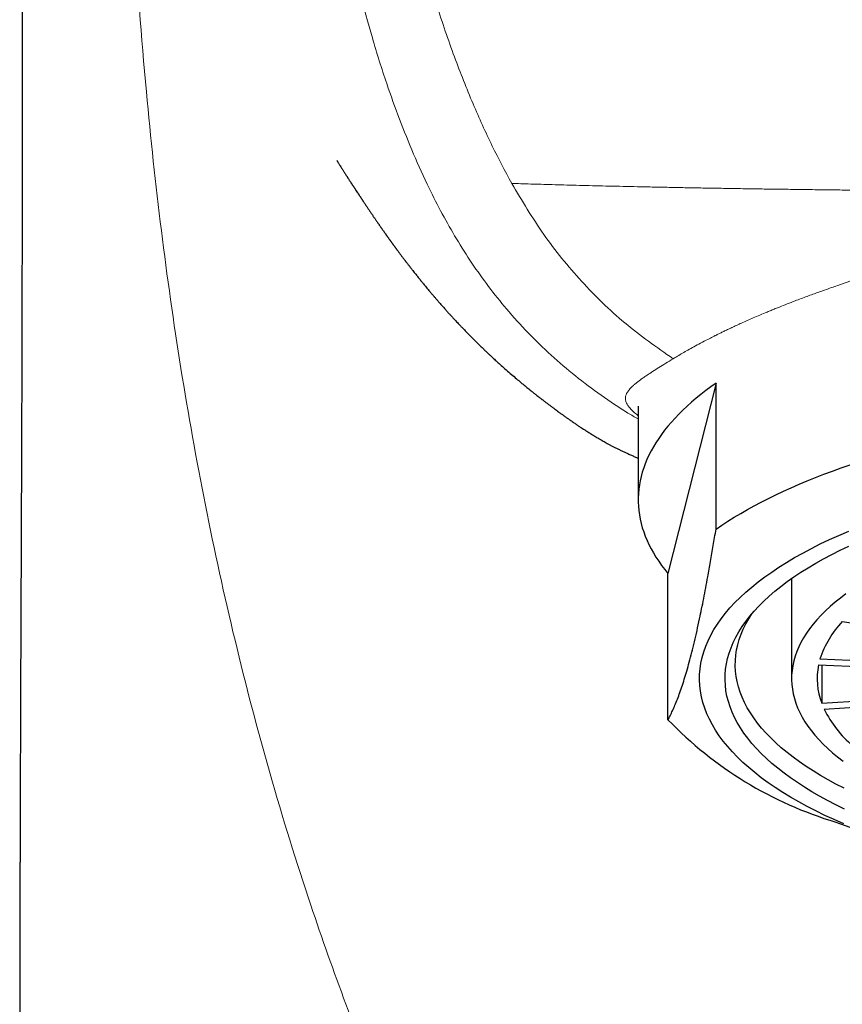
# Model space of a CAD drawing. Header units: millimetres. Extents: x 8 to 763, y 12 to 751.
# Tile 25 of 100: x 332 to 348, y 632 to 651. Entities that reach past the tile are written whole.
import ezdxf

# ---------------------------------------------------------------- set-up
doc = ezdxf.new("R2010")
doc.units = ezdxf.units.MM

msp = doc.modelspace()

# ---------------------------------------------------------------- linework, layer by layer
at = {"color": 7, "linetype": 'Continuous', "lineweight": 30}
for p, q in [((345.343, 643.856), (344.403, 640.127)), ((345.343, 640.996), (345.343, 643.856)), ((343.82, 643.403), (343.82, 641.57)), ((344.403, 637.267), (344.403, 640.127)), ((346.82, 640.029), (346.82, 638.072)), ((347.813, 639.187), (349.686, 638.912)), ((347.348, 638.34), (349.338, 638.263)), ((347.377, 638.456), (349.368, 638.38)), ((347.41, 638.337), (347.41, 637.589)), ((347.41, 637.589), (349.384, 637.717)), ((347.459, 637.474), (349.433, 637.601)), ((347.686, 635.263), (348.499, 634.97))]:
    msp.add_line(p, q, dxfattribs=at)
at = {"color": 7, "linetype": 'Continuous', "lineweight": 30, "flags": 128}
for points in [[(345.343, 643.856), (345.24, 643.783), (345.141, 643.709), (345.045, 643.634), (344.952, 643.558), (344.863, 643.482), (344.777, 643.405), (344.695, 643.328), (344.616, 643.25), (344.541, 643.171), (344.47, 643.092), (344.402, 643.013), (344.338, 642.933), (344.277, 642.852), (344.221, 642.771), (344.167, 642.69), (344.118, 642.609), (344.072, 642.527), (344.031, 642.445), (343.992, 642.362), (343.958, 642.279), (343.928, 642.196), (343.901, 642.113), (343.878, 642.03), (343.859, 641.946), (343.843, 641.863), (343.832, 641.779), (343.824, 641.695), (343.821, 641.612), (343.821, 641.528), (343.824, 641.444), (343.832, 641.36), (343.844, 641.276), (343.859, 641.193), (343.878, 641.109), (343.901, 641.026), (343.928, 640.943), (343.959, 640.86), (343.993, 640.777), (344.031, 640.695), (344.073, 640.613), (344.119, 640.531), (344.168, 640.449), (344.221, 640.368), (344.278, 640.287), (344.339, 640.207), (344.403, 640.127)], [(345.343, 640.996), (345.458, 641.075), (345.577, 641.153), (345.7, 641.23), (345.826, 641.306), (345.957, 641.381), (346.091, 641.455), (346.228, 641.528), (346.369, 641.599), (346.514, 641.67), (346.662, 641.74), (346.814, 641.809), (346.969, 641.876), (347.127, 641.942), (347.288, 642.007), (347.453, 642.071), (347.621, 642.134), (347.792, 642.195), (347.966, 642.255)], [(347.841, 635.228), (347.654, 635.311), (347.471, 635.395), (347.295, 635.482), (347.124, 635.57), (346.96, 635.659), (346.801, 635.751), (346.649, 635.844), (346.502, 635.939), (346.363, 636.035), (346.229, 636.132), (346.103, 636.231), (345.983, 636.331), (345.869, 636.432), (345.763, 636.534), (345.663, 636.638), (345.571, 636.742), (345.485, 636.847), (345.407, 636.954), (345.335, 637.06), (345.271, 637.168), (345.214, 637.276), (345.164, 637.385), (345.122, 637.494), (345.087, 637.604), (345.059, 637.714), (345.039, 637.824), (345.026, 637.934), (345.02, 638.045), (345.022, 638.155), (345.031, 638.266), (345.048, 638.376), (345.072, 638.486), (345.103, 638.596), (345.142, 638.705), (345.188, 638.814), (345.242, 638.923), (345.302, 639.031), (345.37, 639.138), (345.445, 639.244), (345.527, 639.35), (345.616, 639.455), (345.712, 639.559), (345.815, 639.662), (345.925, 639.763), (346.042, 639.864), (346.165, 639.964), (346.295, 640.062), (346.432, 640.158), (346.575, 640.254), (346.724, 640.347), (346.88, 640.44), (347.041, 640.53), (347.209, 640.619), (347.383, 640.707), (347.562, 640.792), (347.747, 640.875), (347.938, 640.957)], [(347.858, 635.519), (347.69, 635.602), (347.527, 635.686), (347.37, 635.771), (347.219, 635.858), (347.073, 635.947), (346.934, 636.037), (346.801, 636.129), (346.673, 636.222), (346.553, 636.316), (346.438, 636.411), (346.33, 636.508), (346.228, 636.606), (346.134, 636.704), (346.045, 636.804), (345.964, 636.904), (345.889, 637.005), (345.821, 637.107), (345.759, 637.21), (345.705, 637.313), (345.658, 637.417), (345.617, 637.521), (345.584, 637.626), (345.557, 637.73), (345.538, 637.835), (345.526, 637.941), (345.52, 638.046), (345.522, 638.151), (345.531, 638.257), (345.547, 638.362), (345.57, 638.467), (345.6, 638.572), (345.637, 638.676), (345.681, 638.78), (345.731, 638.883), (345.789, 638.986), (345.854, 639.089), (345.925, 639.19), (346.004, 639.291), (346.089, 639.391), (346.18, 639.49), (346.279, 639.588), (346.383, 639.685), (346.495, 639.781), (346.612, 639.876), (346.736, 639.97), (346.867, 640.062), (347.003, 640.153), (347.145, 640.242), (347.294, 640.33), (347.448, 640.417), (347.608, 640.501), (347.773, 640.585), (347.944, 640.666)], [(347.883, 639.73), (347.775, 639.648), (347.672, 639.565), (347.574, 639.482), (347.483, 639.397), (347.397, 639.311), (347.317, 639.225), (347.243, 639.137), (347.174, 639.049), (347.112, 638.96), (347.055, 638.871), (347.005, 638.781), (346.96, 638.691), (346.922, 638.6), (346.89, 638.509), (346.863, 638.417), (346.843, 638.325), (346.83, 638.233), (346.822, 638.141), (346.82, 638.049), (346.825, 637.957), (346.836, 637.865), (346.853, 637.774), (346.876, 637.682), (346.905, 637.591), (346.94, 637.5), (346.982, 637.409), (347.029, 637.319), (347.083, 637.229), (347.142, 637.14), (347.208, 637.052), (347.279, 636.964), (347.356, 636.877), (347.439, 636.791), (347.528, 636.705), (347.622, 636.621), (347.722, 636.538), (347.828, 636.455)], [(347.848, 635.926), (347.688, 636.008), (347.534, 636.092), (347.386, 636.178), (347.243, 636.265), (347.106, 636.353), (346.976, 636.443), (346.851, 636.534), (346.733, 636.626), (346.62, 636.72), (346.514, 636.814), (346.415, 636.91), (346.322, 637.007), (346.235, 637.104), (346.155, 637.203), (346.081, 637.302), (346.015, 637.402), (345.955, 637.503), (345.901, 637.604), (345.855, 637.706), (345.815, 637.808), (345.783, 637.91), (345.757, 638.013), (345.738, 638.116), (345.725, 638.219), (345.72, 638.323), (345.722, 638.426), (345.731, 638.529), (345.746, 638.632), (345.769, 638.735), (345.798, 638.838), (345.834, 638.94), (345.877, 639.042), (345.927, 639.144), (345.984, 639.245), (346.043, 639.338)]]:
    msp.add_lwpolyline(points, dxfattribs=at)
at = {"color": 7, "linetype": 'Continuous', "lineweight": 30}
for centre, radius, start, end in [((349.195, 637.867), 1.911, 136.3016, 162.0418), ((348.658, 638.071), 1.337, 168.4389, 201.1348), ((349.535, 638.509), 2.32, 206.5192, 229.126), ((349.877, 642.544), 7.604, 223.9534, 253.2538)]:
    msp.add_arc(centre, radius, start, end, dxfattribs=at)
for points, knots in [([(331.721, 662.913), (331.721, 662.818), (331.723, 662.631), (331.725, 662.358), (331.727, 662.097), (331.729, 661.849), (331.731, 661.614), (331.733, 661.396), (331.734, 661.194), (331.736, 661.008), (331.737, 660.834), (331.738, 660.671), (331.739, 660.523), (331.74, 660.388), (331.741, 660.266), (331.741, 660.155), (331.742, 660.054), (331.742, 659.964), (331.743, 659.884), (331.743, 659.815), (331.744, 659.756), (331.744, 659.71), (331.744, 659.673), (331.744, 659.645), (331.745, 659.622), (331.745, 659.602), (331.745, 659.583), (331.745, 659.56), (331.745, 659.531), (331.745, 659.494), (331.745, 659.45), (331.746, 659.399), (331.746, 659.34), (331.746, 659.274), (331.747, 659.144), (331.748, 658.955), (331.749, 658.712), (331.751, 658.495), (331.751, 658.305), (331.752, 658.144), (331.753, 657.994), (331.753, 657.88), (331.754, 657.801), (331.754, 657.756), (331.754, 657.718), (331.754, 657.688), (331.754, 657.662), (331.754, 657.631), (331.755, 657.59), (331.755, 657.539), (331.755, 657.478), (331.755, 657.408), (331.756, 657.33), (331.756, 657.249), (331.756, 657.168), (331.757, 657.056), (331.757, 656.916), (331.758, 656.758), (331.758, 656.616), (331.759, 656.491), (331.759, 656.376), (331.76, 656.275), (331.76, 656.187), (331.76, 656.111), (331.76, 656.042), (331.761, 655.982), (331.761, 655.93), (331.761, 655.877), (331.761, 655.815), (331.761, 655.738), (331.762, 655.644), (331.762, 655.536), (331.762, 655.418), (331.763, 655.297), (331.763, 655.174), (331.763, 655.049), (331.764, 654.93), (331.764, 654.82), (331.764, 654.717), (331.764, 654.617), (331.765, 654.527), (331.765, 654.451), (331.765, 654.396), (331.765, 654.359), (331.765, 654.336), (331.765, 654.317), (331.765, 654.299), (331.765, 654.276), (331.765, 654.241), (331.765, 654.192), (331.765, 654.127), (331.766, 654.053), (331.766, 653.958), (331.766, 653.849), (331.766, 653.727), (331.766, 653.615), (331.767, 653.503), (331.767, 653.391), (331.767, 653.279), (331.767, 653.175), (331.767, 653.077), (331.767, 652.986), (331.768, 652.902), (331.768, 652.831), (331.768, 652.77), (331.768, 652.713), (331.768, 652.649), (331.768, 652.576), (331.768, 652.509), (331.768, 652.449), (331.768, 652.4), (331.768, 652.348), (331.768, 652.296), (331.768, 652.249), (331.768, 652.21), (331.768, 652.18), (331.768, 652.148), (331.769, 652.107), (331.769, 652.051), (331.769, 651.984), (331.769, 651.91), (331.769, 651.838), (331.769, 651.768), (331.769, 651.702), (331.769, 651.639), (331.769, 651.583), (331.769, 651.537), (331.769, 651.496), (331.769, 651.451), (331.769, 651.395), (331.769, 651.33), (331.769, 651.259), (331.769, 651.188), (331.769, 651.119), (331.769, 651.057), (331.769, 651.004), (331.769, 650.961), (331.769, 650.925), (331.769, 650.894), (331.769, 650.865), (331.769, 650.828), (331.769, 650.781), (331.769, 650.722), (331.769, 650.657), (331.769, 650.59), (331.769, 650.526), (331.769, 650.465), (331.769, 650.408), (331.769, 650.357), (331.769, 650.312), (331.769, 650.274), (331.769, 650.238), (331.769, 650.197), (331.769, 650.147), (331.769, 650.086), (331.769, 650.018), (331.769, 649.944), (331.769, 649.867), (331.769, 649.791), (331.769, 649.728), (331.769, 649.678), (331.769, 649.64), (331.769, 649.604), (331.769, 649.565), (331.769, 649.516), (331.769, 649.458), (331.769, 649.389), (331.769, 649.315), (331.769, 649.241), (331.769, 649.17), (331.769, 649.106), (331.769, 649.049), (331.769, 649.004), (331.769, 648.969), (331.769, 648.935), (331.769, 648.895), (331.769, 648.848), (331.769, 648.795), (331.769, 648.737), (331.769, 648.675), (331.769, 648.612), (331.769, 648.549), (331.769, 648.487), (331.769, 648.43), (331.769, 648.383), (331.769, 648.344), (331.769, 648.31), (331.769, 648.267), (331.769, 648.21), (331.768, 648.138), (331.768, 648.056), (331.768, 647.966), (331.768, 647.884), (331.768, 647.814), (331.768, 647.763), (331.768, 647.722), (331.768, 647.686), (331.768, 647.652), (331.768, 647.614), (331.768, 647.572), (331.768, 647.522), (331.768, 647.466), (331.768, 647.403), (331.768, 647.337), (331.767, 647.271), (331.767, 647.209), (331.767, 647.154), (331.767, 647.103), (331.767, 647.052), (331.767, 646.996), (331.767, 646.935), (331.767, 646.841), (331.767, 646.718), (331.766, 646.576), (331.766, 646.447), (331.766, 646.329), (331.766, 646.213), (331.765, 646.113), (331.765, 646.026), (331.765, 645.956), (331.765, 645.884), (331.765, 645.812), (331.765, 645.74), (331.765, 645.672), (331.764, 645.614), (331.764, 645.567), (331.764, 645.526), (331.764, 645.479), (331.764, 645.42), (331.764, 645.352), (331.764, 645.281), (331.764, 645.21), (331.763, 645.14), (331.763, 645.072), (331.763, 645.01), (331.763, 644.957), (331.763, 644.912), (331.763, 644.87), (331.763, 644.827), (331.762, 644.776), (331.762, 644.717), (331.762, 644.652), (331.762, 644.58), (331.762, 644.51), (331.762, 644.447), (331.761, 644.394), (331.761, 644.344), (331.761, 644.289), (331.761, 644.198), (331.761, 644.071), (331.76, 643.927), (331.76, 643.8), (331.759, 643.697), (331.759, 643.599), (331.759, 643.506), (331.759, 643.429), (331.758, 643.369), (331.758, 643.325), (331.758, 643.281), (331.758, 643.238), (331.758, 643.191), (331.758, 643.141), (331.757, 643.092), (331.757, 643.047), (331.757, 643.004), (331.757, 642.957), (331.757, 642.901), (331.757, 642.841), (331.756, 642.782), (331.756, 642.715), (331.756, 642.64), (331.756, 642.557), (331.755, 642.48), (331.755, 642.403), (331.755, 642.323), (331.755, 642.258), (331.754, 642.207), (331.754, 642.171), (331.754, 642.131), (331.754, 642.091), (331.754, 642.053), (331.754, 642.021), (331.754, 641.992), (331.753, 641.963), (331.753, 641.929), (331.753, 641.887), (331.753, 641.843), (331.753, 641.799), (331.753, 641.759), (331.753, 641.725), (331.752, 641.687), (331.752, 641.638), (331.752, 641.573), (331.752, 641.503), (331.751, 641.434), (331.751, 641.368), (331.751, 641.306), (331.751, 641.247), (331.75, 641.193), (331.75, 641.139), (331.75, 641.085), (331.75, 641.031), (331.75, 640.979), (331.749, 640.927), (331.749, 640.875), (331.749, 640.825), (331.749, 640.778), (331.749, 640.733), (331.748, 640.687), (331.748, 640.626), (331.748, 640.553), (331.748, 640.471), (331.747, 640.392), (331.747, 640.322), (331.747, 640.262), (331.747, 640.213), (331.746, 640.162), (331.746, 640.092), (331.746, 640), (331.745, 639.891), (331.745, 639.776), (331.744, 639.661), (331.744, 639.545), (331.743, 639.422), (331.743, 639.297), (331.742, 639.187), (331.742, 639.108), (331.742, 639.051), (331.742, 639), (331.741, 638.955), (331.741, 638.912), (331.741, 638.869), (331.741, 638.828), (331.741, 638.792), (331.741, 638.755), (331.74, 638.714), (331.74, 638.665), (331.74, 638.613), (331.74, 638.559), (331.74, 638.504), (331.739, 638.447), (331.739, 638.391), (331.739, 638.333), (331.739, 638.272), (331.739, 638.214), (331.738, 638.164), (331.738, 638.121), (331.738, 638.078), (331.738, 638.029), (331.738, 637.975), (331.737, 637.922), (331.737, 637.872), (331.737, 637.826), (331.737, 637.782), (331.737, 637.739), (331.737, 637.696), (331.736, 637.657), (331.736, 637.624), (331.736, 637.593), (331.736, 637.489), (331.735, 637.322), (331.734, 637.09), (331.734, 636.866), (331.733, 636.628), (331.732, 636.444), (331.732, 636.317), (331.731, 636.249), (331.731, 636.179), (331.731, 636.105), (331.731, 636.03), (331.731, 635.95), (331.73, 635.873), (331.73, 635.801), (331.73, 635.735), (331.73, 635.673), (331.729, 635.615), (331.729, 635.562), (331.729, 635.508), (331.729, 635.447), (331.729, 635.375), (331.729, 635.288), (331.728, 635.194), (331.728, 635.101), (331.728, 635.015), (331.728, 634.94), (331.727, 634.875), (331.727, 634.818), (331.727, 634.765), (331.727, 634.712), (331.727, 634.656), (331.727, 634.598), (331.727, 634.548), (331.727, 634.505), (331.726, 634.465), (331.726, 634.426), (331.726, 634.389), (331.726, 634.357), (331.726, 634.326), (331.726, 634.291), (331.726, 634.253), (331.726, 634.216), (331.726, 634.184), (331.726, 634.151), (331.726, 634.112), (331.726, 634.067), (331.725, 634.022), (331.725, 633.981), (331.725, 633.94), (331.725, 633.893), (331.725, 633.836), (331.725, 633.774), (331.725, 633.706), (331.725, 633.638), (331.725, 633.569), (331.724, 633.504), (331.724, 633.441), (331.724, 633.377), (331.724, 633.309), (331.724, 633.239), (331.724, 633.176), (331.724, 633.121), (331.724, 633.069), (331.724, 633.014), (331.723, 632.958), (331.723, 632.903), (331.723, 632.848), (331.723, 632.79), (331.723, 632.735), (331.723, 632.681), (331.723, 632.624), (331.723, 632.567), (331.723, 632.52), (331.723, 632.477), (331.723, 632.435), (331.723, 632.394), (331.723, 632.357), (331.723, 632.322), (331.723, 632.285), (331.723, 632.243), (331.723, 632.188), (331.722, 632.115), (331.722, 632.03), (331.722, 631.941), (331.722, 631.853), (331.722, 631.766), (331.722, 631.676), (331.722, 631.591), (331.722, 631.516), (331.722, 631.457), (331.722, 631.409), (331.722, 631.365), (331.722, 631.322), (331.722, 631.277), (331.722, 631.231), (331.722, 631.189), (331.722, 631.155), (331.722, 631.124), (331.722, 631.09), (331.722, 631.05), (331.722, 631), (331.722, 630.935), (331.722, 630.888), (331.722, 630.862)], [0, 0, 0, 0, 0.008949, 0.017498, 0.025645, 0.033389, 0.040729, 0.047664, 0.053831, 0.059635, 0.065077, 0.070156, 0.07487, 0.078998, 0.082799, 0.086272, 0.089416, 0.092231, 0.094717, 0.096873, 0.0987, 0.100232, 0.101236, 0.102111, 0.102857, 0.103475, 0.103975, 0.104638, 0.105588, 0.106712, 0.108079, 0.109687, 0.111538, 0.113632, 0.115868, 0.123706, 0.131305, 0.138663, 0.144019, 0.14908, 0.153773, 0.158098, 0.159696, 0.161157, 0.162342, 0.163251, 0.163935, 0.164861, 0.166136, 0.167762, 0.169631, 0.171817, 0.174319, 0.176924, 0.179455, 0.181915, 0.187425, 0.192531, 0.196748, 0.200641, 0.204238, 0.207595, 0.210109, 0.212469, 0.214676, 0.216595, 0.21808, 0.219564, 0.221506, 0.223905, 0.226763, 0.230321, 0.234025, 0.237798, 0.241641, 0.245554, 0.249537, 0.252717, 0.255939, 0.259163, 0.262008, 0.264388, 0.266299, 0.267165, 0.267885, 0.268458, 0.268908, 0.269576, 0.270573, 0.27217, 0.274224, 0.276658, 0.279062, 0.283136, 0.286928, 0.290438, 0.293664, 0.297431, 0.300875, 0.304124, 0.307179, 0.310038, 0.31267, 0.315052, 0.316642, 0.318415, 0.320369, 0.322615, 0.325254, 0.326695, 0.32823, 0.32986, 0.331568, 0.333076, 0.334289, 0.335208, 0.335876, 0.337278, 0.339037, 0.341151, 0.343502, 0.345956, 0.347956, 0.350019, 0.352125, 0.353914, 0.355262, 0.356373, 0.357747, 0.359485, 0.361589, 0.363874, 0.366097, 0.368257, 0.370354, 0.371875, 0.373232, 0.374364, 0.37527, 0.376095, 0.377144, 0.378678, 0.380536, 0.382679, 0.384778, 0.386797, 0.388692, 0.390463, 0.392102, 0.393516, 0.394674, 0.395649, 0.396886, 0.398465, 0.400387, 0.402605, 0.404761, 0.407378, 0.409759, 0.411901, 0.413304, 0.414465, 0.415435, 0.416634, 0.418151, 0.419988, 0.422116, 0.424572, 0.426897, 0.42909, 0.431153, 0.432972, 0.434409, 0.435301, 0.436321, 0.437564, 0.43903, 0.440719, 0.442534, 0.444507, 0.446476, 0.44844, 0.450401, 0.452265, 0.453754, 0.454889, 0.455843, 0.45697, 0.458897, 0.461191, 0.463751, 0.466547, 0.46958, 0.471499, 0.473098, 0.474351, 0.475335, 0.4764, 0.477592, 0.478908, 0.480327, 0.4822, 0.484172, 0.486243, 0.488382, 0.49032, 0.492083, 0.493558, 0.495083, 0.496819, 0.498766, 0.500839, 0.505624, 0.510234, 0.514129, 0.517749, 0.521239, 0.525012, 0.52713, 0.529339, 0.531615, 0.53387, 0.536096, 0.538284, 0.54024, 0.541531, 0.542668, 0.544089, 0.54593, 0.548211, 0.550437, 0.552561, 0.554853, 0.557013, 0.558963, 0.560625, 0.562, 0.563167, 0.564493, 0.566102, 0.56795, 0.56998, 0.572191, 0.574631, 0.576614, 0.578073, 0.579542, 0.581275, 0.583251, 0.588107, 0.593096, 0.596709, 0.599994, 0.602776, 0.605859, 0.608674, 0.610048, 0.611456, 0.612796, 0.614103, 0.615545, 0.617144, 0.618783, 0.620174, 0.621363, 0.622755, 0.624596, 0.626572, 0.628385, 0.630079, 0.632864, 0.635421, 0.6378, 0.640096, 0.642678, 0.645207, 0.646253, 0.647394, 0.648633, 0.649956, 0.651157, 0.652162, 0.65297, 0.653827, 0.654883, 0.65621, 0.657683, 0.65905, 0.660305, 0.661392, 0.662274, 0.66383, 0.665964, 0.668345, 0.670427, 0.672418, 0.674511, 0.676274, 0.677905, 0.679587, 0.681278, 0.682926, 0.684685, 0.68614, 0.687823, 0.689474, 0.690884, 0.692207, 0.693661, 0.695236, 0.697899, 0.700433, 0.702942, 0.705294, 0.706984, 0.708498, 0.709951, 0.711674, 0.715097, 0.718513, 0.721922, 0.72585, 0.729253, 0.73276, 0.737326, 0.741013, 0.74297, 0.744796, 0.74634, 0.747673, 0.749021, 0.750401, 0.751679, 0.752801, 0.753836, 0.75511, 0.756616, 0.758398, 0.759992, 0.761714, 0.763536, 0.76526, 0.766993, 0.768989, 0.770902, 0.772491, 0.773658, 0.774893, 0.776519, 0.778237, 0.779891, 0.781547, 0.782877, 0.78423, 0.785598, 0.786979, 0.788218, 0.789211, 0.790064, 0.79115, 0.798959, 0.805637, 0.812869, 0.819859, 0.827969, 0.830008, 0.831807, 0.834258, 0.836536, 0.838768, 0.841247, 0.844033, 0.846026, 0.847979, 0.85012, 0.85189, 0.853335, 0.85513, 0.85696, 0.858998, 0.861903, 0.865057, 0.867795, 0.870639, 0.87305, 0.874797, 0.876761, 0.87836, 0.879796, 0.881663, 0.88357, 0.885238, 0.886369, 0.887609, 0.888916, 0.890064, 0.891019, 0.891946, 0.893014, 0.894265, 0.895461, 0.896467, 0.89731, 0.898545, 0.90006, 0.901535, 0.902751, 0.903889, 0.905388, 0.907115, 0.909216, 0.911235, 0.913428, 0.915633, 0.917662, 0.919521, 0.921485, 0.923672, 0.925883, 0.928021, 0.929605, 0.930982, 0.932894, 0.93478, 0.936233, 0.937952, 0.939983, 0.941605, 0.943105, 0.945082, 0.94694, 0.948379, 0.949531, 0.95092, 0.952289, 0.953424, 0.954387, 0.955528, 0.956905, 0.958289, 0.960693, 0.963691, 0.966256, 0.969032, 0.971887, 0.974419, 0.977451, 0.97984, 0.981414, 0.983003, 0.984332, 0.985549, 0.986973, 0.988552, 0.989926, 0.990838, 0.991768, 0.992814, 0.993996, 0.995546, 0.997546, 1, 1, 1, 1]), ([(337.923, 648.216), (337.923, 648.216), (337.924, 648.216), (337.926, 648.211), (337.931, 648.204), (337.936, 648.195), (337.943, 648.184), (337.952, 648.17), (337.963, 648.151), (337.978, 648.129), (337.993, 648.105), (338.009, 648.078), (338.026, 648.052), (338.041, 648.029), (338.055, 648.006), (338.07, 647.982), (338.086, 647.957), (338.102, 647.933), (338.114, 647.913), (338.124, 647.898), (338.131, 647.887), (338.139, 647.875), (338.147, 647.862), (338.158, 647.846), (338.169, 647.828), (338.18, 647.81), (338.191, 647.794), (338.202, 647.778), (338.211, 647.764), (338.219, 647.751), (338.227, 647.739), (338.235, 647.727), (338.242, 647.717), (338.248, 647.707), (338.254, 647.699), (338.259, 647.69), (338.265, 647.681), (338.271, 647.672), (338.278, 647.662), (338.285, 647.651), (338.292, 647.64), (338.3, 647.628), (338.307, 647.617), (338.314, 647.607), (338.32, 647.598), (338.324, 647.592), (338.327, 647.588), (338.328, 647.585), (338.329, 647.584), (338.33, 647.584), (338.329, 647.584), (338.328, 647.586), (338.326, 647.589), (338.325, 647.591), (338.323, 647.594), (338.32, 647.598), (338.318, 647.602), (338.315, 647.606), (338.312, 647.61), (338.31, 647.613), (338.309, 647.615), (338.308, 647.617), (338.306, 647.619), (338.305, 647.621), (338.304, 647.623), (338.302, 647.625), (338.302, 647.626), (338.302, 647.625), (338.303, 647.623), (338.306, 647.62), (338.308, 647.616), (338.311, 647.611), (338.315, 647.606), (338.318, 647.601), (338.321, 647.596), (338.325, 647.591), (338.328, 647.586), (338.331, 647.581), (338.334, 647.576), (338.338, 647.57), (338.343, 647.563), (338.348, 647.556), (338.353, 647.547), (338.359, 647.538), (338.365, 647.529), (338.371, 647.519), (338.378, 647.509), (338.385, 647.499), (338.391, 647.489), (338.397, 647.48), (338.403, 647.472), (338.408, 647.464), (338.412, 647.457), (338.417, 647.45), (338.421, 647.444), (338.425, 647.439), (338.429, 647.432), (338.434, 647.425), (338.439, 647.416), (338.446, 647.407), (338.456, 647.392), (338.469, 647.372), (338.485, 647.347), (338.501, 647.323), (338.517, 647.3), (338.532, 647.277), (338.548, 647.253), (338.565, 647.228), (338.583, 647.201), (338.599, 647.177), (338.613, 647.156), (338.626, 647.138), (338.638, 647.12), (338.652, 647.1), (338.666, 647.079), (338.68, 647.059), (338.694, 647.038), (338.707, 647.019), (338.719, 647.002), (338.729, 646.987), (338.74, 646.972), (338.75, 646.957), (338.76, 646.942), (338.771, 646.926), (338.782, 646.91), (338.793, 646.895), (338.803, 646.881), (338.813, 646.866), (338.825, 646.85), (338.836, 646.834), (338.848, 646.817), (338.858, 646.802), (338.869, 646.788), (338.878, 646.775), (338.886, 646.763), (338.893, 646.753), (338.9, 646.743), (338.908, 646.732), (338.918, 646.719), (338.928, 646.704), (338.938, 646.69), (338.948, 646.676), (338.957, 646.663), (338.965, 646.652), (338.973, 646.642), (338.98, 646.632), (338.986, 646.624), (338.992, 646.616), (338.997, 646.608), (339.003, 646.6), (339.009, 646.591), (339.017, 646.581), (339.025, 646.569), (339.035, 646.556), (339.045, 646.543), (339.054, 646.53), (339.062, 646.519), (339.069, 646.509), (339.076, 646.5), (339.084, 646.49), (339.092, 646.478), (339.102, 646.465), (339.113, 646.45), (339.124, 646.436), (339.134, 646.421), (339.146, 646.406), (339.159, 646.388), (339.175, 646.366), (339.191, 646.346), (339.205, 646.327), (339.218, 646.31), (339.23, 646.294), (339.242, 646.278), (339.252, 646.265), (339.26, 646.254), (339.267, 646.245), (339.274, 646.236), (339.282, 646.225), (339.293, 646.211), (339.307, 646.193), (339.322, 646.174), (339.337, 646.154), (339.35, 646.138), (339.361, 646.123), (339.373, 646.108), (339.385, 646.092), (339.403, 646.069), (339.426, 646.04), (339.454, 646.005), (339.48, 645.972), (339.505, 645.94), (339.529, 645.911), (339.552, 645.882), (339.575, 645.853), (339.598, 645.825), (339.622, 645.796), (339.647, 645.766), (339.673, 645.734), (339.7, 645.702), (339.722, 645.675), (339.742, 645.651), (339.76, 645.63), (339.777, 645.609), (339.793, 645.59), (339.807, 645.574), (339.82, 645.56), (339.832, 645.545), (339.846, 645.529), (339.861, 645.511), (339.877, 645.493), (339.892, 645.475), (339.908, 645.456), (339.927, 645.435), (339.948, 645.41), (339.973, 645.383), (340.001, 645.351), (340.036, 645.312), (340.077, 645.266), (340.121, 645.216), (340.165, 645.169), (340.205, 645.125), (340.238, 645.089), (340.268, 645.057), (340.298, 645.026), (340.331, 644.99), (340.373, 644.946), (340.423, 644.894), (340.476, 644.839), (340.533, 644.781), (340.589, 644.725), (340.645, 644.669), (340.693, 644.621), (340.733, 644.582), (340.764, 644.553), (340.785, 644.532), (340.797, 644.52), (340.804, 644.514), (340.815, 644.503), (340.832, 644.487), (340.857, 644.463), (340.891, 644.431), (340.936, 644.389), (340.993, 644.336), (341.064, 644.271), (341.146, 644.196), (341.24, 644.112), (341.308, 644.054), (341.343, 644.023)], [0, 0, 0, 0, 0.002457, 0.005847, 0.009563, 0.013051, 0.016237, 0.019965, 0.023211, 0.026344, 0.030076, 0.034175, 0.038125, 0.041706, 0.045072, 0.048793, 0.052933, 0.056942, 0.060286, 0.062451, 0.064208, 0.066047, 0.068583, 0.071113, 0.074089, 0.077245, 0.080161, 0.082834, 0.085967, 0.088738, 0.091293, 0.093947, 0.096334, 0.098457, 0.100396, 0.102722, 0.105549, 0.108672, 0.11224, 0.116251, 0.120704, 0.125281, 0.131013, 0.136523, 0.141814, 0.146888, 0.15175, 0.156298, 0.160341, 0.163963, 0.167051, 0.169607, 0.171194, 0.173339, 0.176043, 0.179306, 0.183678, 0.188068, 0.19211, 0.195807, 0.199199, 0.202299, 0.205107, 0.207623, 0.215103, 0.222642, 0.229935, 0.237854, 0.246295, 0.255204, 0.264445, 0.270637, 0.276941, 0.283084, 0.288754, 0.29395, 0.298672, 0.302423, 0.306358, 0.310689, 0.315417, 0.320539, 0.326057, 0.331971, 0.337739, 0.343838, 0.35026, 0.356504, 0.362288, 0.367614, 0.372481, 0.376889, 0.380839, 0.384332, 0.387366, 0.390029, 0.392888, 0.396249, 0.40011, 0.404471, 0.409312, 0.420221, 0.430452, 0.440024, 0.449105, 0.457745, 0.466396, 0.475577, 0.484918, 0.494269, 0.500225, 0.506185, 0.512214, 0.518508, 0.52508, 0.531764, 0.538161, 0.544222, 0.549134, 0.553632, 0.557903, 0.562098, 0.566411, 0.570893, 0.576082, 0.579761, 0.583694, 0.587842, 0.592205, 0.596768, 0.601062, 0.605492, 0.60924, 0.612497, 0.615649, 0.618103, 0.620512, 0.623272, 0.626561, 0.63038, 0.633751, 0.637141, 0.640215, 0.642973, 0.645432, 0.647593, 0.64964, 0.651573, 0.653392, 0.655097, 0.656991, 0.659364, 0.66196, 0.664958, 0.668195, 0.671063, 0.673504, 0.675518, 0.677598, 0.679742, 0.682219, 0.685029, 0.688172, 0.691439, 0.694466, 0.697246, 0.701283, 0.705691, 0.710539, 0.713673, 0.717017, 0.720433, 0.723452, 0.726083, 0.728259, 0.729981, 0.731476, 0.733493, 0.736091, 0.739269, 0.743629, 0.747306, 0.750267, 0.752737, 0.755405, 0.758316, 0.761473, 0.767649, 0.773982, 0.78011, 0.784766, 0.789759, 0.79481, 0.799412, 0.803814, 0.808437, 0.813222, 0.818364, 0.823342, 0.827909, 0.830748, 0.833931, 0.837128, 0.839979, 0.842232, 0.844222, 0.846282, 0.84857, 0.851086, 0.853815, 0.856347, 0.858482, 0.861519, 0.864854, 0.868546, 0.87273, 0.877413, 0.88379, 0.890198, 0.896314, 0.901159, 0.905401, 0.909115, 0.912699, 0.916232, 0.921269, 0.926924, 0.933158, 0.938723, 0.944339, 0.949724, 0.95486, 0.957971, 0.960741, 0.963169, 0.963587, 0.964093, 0.964853, 0.965883, 0.967683, 0.969975, 0.972765, 0.976769, 0.981492, 0.986937, 0.993105, 1, 1, 1, 1]), ([(341.343, 644.023), (341.375, 643.996), (341.436, 643.943), (341.524, 643.87), (341.604, 643.804), (341.675, 643.746), (341.737, 643.696), (341.79, 643.653), (341.834, 643.618), (341.869, 643.591), (341.895, 643.571), (341.913, 643.557), (341.923, 643.549), (341.933, 643.542), (341.946, 643.532), (341.962, 643.519), (341.981, 643.504), (342.003, 643.487), (342.033, 643.465), (342.07, 643.437), (342.114, 643.404), (342.16, 643.37), (342.202, 643.338), (342.241, 643.31), (342.275, 643.285), (342.303, 643.264), (342.327, 643.247), (342.35, 643.231), (342.373, 643.214), (342.393, 643.2), (342.412, 643.186), (342.433, 643.172), (342.456, 643.155), (342.483, 643.136), (342.514, 643.114), (342.547, 643.092), (342.579, 643.069), (342.609, 643.049), (342.637, 643.03), (342.672, 643.006), (342.711, 642.98), (342.754, 642.952), (342.785, 642.932), (342.807, 642.918), (342.821, 642.909), (342.836, 642.9), (342.85, 642.891), (342.864, 642.882), (342.876, 642.875), (342.885, 642.869), (342.891, 642.865), (342.897, 642.861), (342.905, 642.857), (342.915, 642.85), (342.929, 642.842), (342.948, 642.83), (342.975, 642.814), (343.009, 642.793), (343.05, 642.769), (343.092, 642.745), (343.133, 642.721), (343.173, 642.699), (343.217, 642.675), (343.264, 642.65), (343.312, 642.624), (343.365, 642.597), (343.421, 642.569), (343.481, 642.54), (343.541, 642.512), (343.603, 642.483), (343.667, 642.454), (343.734, 642.423), (343.785, 642.4), (343.814, 642.387), (343.82, 642.385)], [0, 0, 0, 0, 0.026997, 0.051495, 0.073492, 0.092983, 0.109967, 0.124443, 0.136414, 0.14589, 0.1529, 0.15752, 0.160066, 0.163501, 0.168161, 0.174047, 0.181528, 0.19, 0.198897, 0.214949, 0.232209, 0.250375, 0.26912, 0.287436, 0.30353, 0.315986, 0.327859, 0.339224, 0.351228, 0.361646, 0.367762, 0.373902, 0.38038, 0.387467, 0.395371, 0.404097, 0.412781, 0.421636, 0.431079, 0.441456, 0.466971, 0.492599, 0.517916, 0.527769, 0.537911, 0.548421, 0.559299, 0.570204, 0.579407, 0.585749, 0.590662, 0.59445, 0.599352, 0.605831, 0.613892, 0.623538, 0.639393, 0.658254, 0.680125, 0.705012, 0.724266, 0.745008, 0.767243, 0.790973, 0.815778, 0.839551, 0.865903, 0.890495, 0.91337, 0.934575, 0.956736, 0.976988, 0.99553, 1, 1, 1, 1]), ([(344.403, 637.267), (344.413, 637.285), (344.439, 637.332), (344.481, 637.417), (344.528, 637.523), (344.577, 637.639), (344.625, 637.767), (344.674, 637.906), (344.722, 638.057), (344.771, 638.219), (344.82, 638.394), (344.87, 638.585), (344.92, 638.792), (344.971, 639.01), (345.018, 639.226), (345.062, 639.437), (345.102, 639.639), (345.143, 639.848), (345.187, 640.088), (345.237, 640.363), (345.29, 640.673), (345.325, 640.889), (345.343, 640.996)], [0, 0, 0, 0, 0.0322911, 0.0836607, 0.1350417, 0.1864206, 0.2377872, 0.2894199, 0.3410522, 0.3922139, 0.4433754, 0.4966381, 0.54992, 0.6032025, 0.6564659, 0.6992799, 0.7421025, 0.7849261, 0.8277413, 0.8851573, 0.9425819, 1, 1, 1, 1])]:
    msp.add_open_spline(points, degree=3, knots=knots, dxfattribs=at)
at = {"color": 252, "linetype": 'Continuous', "lineweight": 0}
for points, knots in [([(355.82, 613.662), (355.409, 613.677), (354.587, 613.705), (353.373, 613.924), (352.193, 614.259), (351.059, 614.712), (349.976, 615.264), (348.878, 615.943), (347.78, 616.755), (346.696, 617.701), (345.684, 618.718), (344.739, 619.792), (343.728, 621.074), (342.67, 622.573), (341.59, 624.303), (340.598, 626.089), (339.68, 627.917), (338.847, 629.787), (338.092, 631.695), (337.334, 633.83), (336.6, 636.203), (335.915, 638.817), (335.336, 641.465), (334.859, 644.141), (334.477, 646.84), (334.168, 649.719), (333.939, 652.777), (333.79, 656.011), (333.711, 659.253), (333.698, 661.419), (333.691, 662.502)], [0, 0, 0, 0, 0.020823, 0.041652, 0.062477, 0.083288, 0.104117, 0.124965, 0.149963, 0.174965, 0.199966, 0.224964, 0.24997, 0.285685, 0.321398, 0.357112, 0.392831, 0.428546, 0.464263, 0.499979, 0.546645, 0.593314, 0.639985, 0.686652, 0.733321, 0.779987, 0.834988, 0.889993, 0.944996, 1, 1, 1, 1]), ([(343.82, 643.154), (343.753, 643.192), (343.504, 643.335), (343.093, 643.614), (342.59, 643.991), (342.113, 644.399), (341.661, 644.837), (341.255, 645.287), (340.89, 645.744), (340.564, 646.202), (340.262, 646.677), (339.984, 647.167), (339.702, 647.72), (339.421, 648.338), (339.146, 649.022), (338.875, 649.779), (338.614, 650.61), (338.368, 651.515), (338.155, 652.428), (337.971, 653.348), (337.812, 654.272), (337.669, 655.255), (337.54, 656.297), (337.424, 657.396), (337.323, 658.496), (337.262, 659.231), (337.232, 659.598)], [0, 0, 0, 0, 0.012589, 0.046635, 0.080684, 0.114735, 0.148777, 0.182811, 0.21331, 0.243817, 0.274323, 0.304822, 0.335329, 0.37529, 0.415243, 0.455195, 0.506044, 0.55689, 0.607728, 0.658563, 0.709411, 0.760272, 0.820211, 0.880139, 0.940069, 1, 1, 1, 1]), ([(338.298, 659.214), (338.368, 658.702), (338.506, 657.704), (338.731, 656.249), (338.975, 654.876), (339.244, 653.587), (339.54, 652.387), (339.863, 651.278), (340.209, 650.263), (340.573, 649.344), (340.946, 648.517), (341.217, 648.008), (341.346, 647.766)], [0, 0, 0, 0, 0.130054, 0.253631, 0.370662, 0.481134, 0.584915, 0.681839, 0.771845, 0.854874, 0.930907, 1, 1, 1, 1]), ([(352.82, 647.6), (352.675, 647.6), (352.384, 647.601), (351.948, 647.603), (351.515, 647.605), (351.083, 647.608), (350.653, 647.61), (350.226, 647.613), (349.801, 647.616), (349.394, 647.62), (349.005, 647.623), (348.633, 647.627), (348.264, 647.63), (347.899, 647.634), (347.54, 647.639), (347.186, 647.643), (346.84, 647.648), (346.498, 647.652), (346.158, 647.657), (345.823, 647.662), (345.491, 647.668), (345.165, 647.673), (344.847, 647.679), (344.537, 647.685), (344.237, 647.691), (343.946, 647.697), (343.663, 647.703), (343.387, 647.709), (343.118, 647.715), (342.858, 647.721), (342.607, 647.728), (342.366, 647.734), (342.137, 647.74), (341.921, 647.747), (341.717, 647.753), (341.524, 647.759), (341.405, 647.763), (341.345, 647.766)], [0, 0, 0, 0, 0.031422, 0.062833, 0.094225, 0.125595, 0.15694, 0.188258, 0.219554, 0.250831, 0.278846, 0.306859, 0.33488, 0.362921, 0.390993, 0.41859, 0.446207, 0.473835, 0.501468, 0.529601, 0.557725, 0.585832, 0.613918, 0.641978, 0.669506, 0.697001, 0.724462, 0.751886, 0.77977, 0.807619, 0.835434, 0.863219, 0.890982, 0.918233, 0.945478, 0.972729, 1, 1, 1, 1]), ([(341.347, 647.763), (341.548, 647.425), (341.95, 646.751), (342.696, 645.836), (343.539, 645.009), (344.182, 644.559), (344.504, 644.333)], [0, 0, 0, 0, 0.250047, 0.500125, 0.750017, 1, 1, 1, 1]), ([(355.82, 647.302), (355.697, 647.302), (355.448, 647.3), (355.07, 647.287), (354.683, 647.267), (354.288, 647.238), (353.923, 647.204), (353.59, 647.167), (353.288, 647.129), (352.95, 647.082), (352.699, 647.043), (352.534, 647.015), (352.488, 647.008), (352.442, 647), (352.397, 646.992), (352.351, 646.984), (352.305, 646.976), (352.187, 646.955), (351.993, 646.918), (351.721, 646.864), (351.439, 646.805), (351.148, 646.741), (350.847, 646.671), (350.551, 646.6), (350.261, 646.527), (349.978, 646.453), (349.724, 646.384), (349.499, 646.322), (349.314, 646.269), (349.185, 646.231), (349.113, 646.21), (349.09, 646.204), (349.068, 646.197), (349.045, 646.19), (349.023, 646.184), (348.946, 646.161), (348.812, 646.12), (348.621, 646.061), (348.423, 645.999), (348.219, 645.934), (348.01, 645.865), (347.796, 645.793), (347.576, 645.716), (347.35, 645.636), (347.119, 645.552), (346.915, 645.475), (346.736, 645.406), (346.62, 645.36), (346.543, 645.329), (346.503, 645.313), (346.463, 645.297), (346.423, 645.28), (346.383, 645.264), (346.308, 645.233), (346.204, 645.189), (346.074, 645.133), (345.955, 645.081), (345.845, 645.032), (345.745, 644.986), (345.654, 644.944), (345.571, 644.904), (345.495, 644.868), (345.427, 644.835), (345.38, 644.812), (345.35, 644.797), (345.336, 644.79), (345.322, 644.783), (345.304, 644.774), (345.257, 644.75), (345.167, 644.704), (345.042, 644.639), (344.913, 644.569), (344.795, 644.504), (344.689, 644.443), (344.592, 644.386), (344.532, 644.351), (344.504, 644.333)], [0, 0, 0, 0, 0.0255418, 0.0517415, 0.0785861, 0.1060614, 0.134153, 0.1551373, 0.1764395, 0.198054, 0.2270537, 0.2303418, 0.2336365, 0.2369378, 0.2402457, 0.2435601, 0.246881, 0.2502085, 0.2692099, 0.2891416, 0.309995, 0.3317619, 0.3544337, 0.3780028, 0.3994807, 0.4216447, 0.4444925, 0.4599464, 0.4756978, 0.4898057, 0.4916703, 0.4935389, 0.4954114, 0.4972879, 0.4991684, 0.5010529, 0.516498, 0.5327425, 0.549786, 0.5676279, 0.5862636, 0.605686, 0.6258871, 0.647427, 0.6697659, 0.6928905, 0.7085761, 0.7245928, 0.7288418, 0.7331131, 0.7374066, 0.7417221, 0.7460596, 0.7504191, 0.7659757, 0.7806516, 0.7944527, 0.8073848, 0.8194538, 0.8306653, 0.841025, 0.8507803, 0.8596488, 0.8676357, 0.8695978, 0.8714988, 0.8733389, 0.8751414, 0.8787058, 0.8924457, 0.9127565, 0.932096, 0.9504772, 0.9679133, 0.9844168, 1, 1, 1, 1]), ([(344.504, 644.333), (344.454, 644.303), (344.356, 644.243), (344.223, 644.16), (344.101, 644.083), (344.005, 644.019), (343.93, 643.968), (343.872, 643.926), (343.819, 643.886), (343.77, 643.848), (343.718, 643.803), (343.667, 643.754), (343.622, 643.701), (343.591, 643.649), (343.575, 643.606), (343.57, 643.569), (343.57, 643.538), (343.576, 643.507), (343.586, 643.476), (343.605, 643.438), (343.636, 643.391), (343.685, 643.334), (343.746, 643.277), (343.796, 643.237), (343.82, 643.217)], [0, 0, 0, 0, 0.052822, 0.106, 0.159569, 0.213555, 0.247714, 0.28205, 0.316566, 0.351263, 0.386141, 0.443005, 0.499281, 0.555002, 0.610195, 0.64463, 0.678872, 0.712926, 0.746797, 0.780491, 0.83688, 0.892879, 0.948537, 1, 1, 1, 1])]:
    msp.add_open_spline(points, degree=3, knots=knots, dxfattribs=at)

doc.saveas('drawing.dxf')
